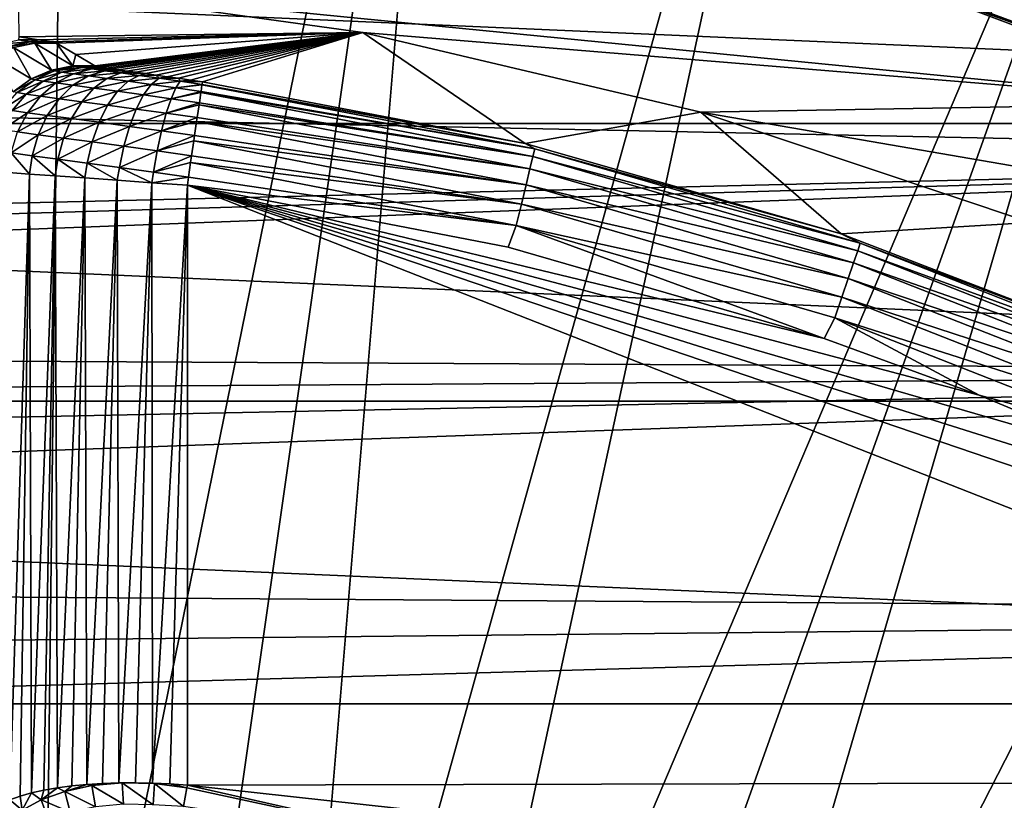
# Model space of a CAD drawing. Header units: metres. Extents: x -22 to 73, y -229 to 22.
# Tile 226 of 256: x 1.66 to 6.37, y 14 to 17.73. Entities that reach past the tile are written whole.
import ezdxf

# ---------------------------------------------------------------- set-up
doc = ezdxf.new("R2010")
doc.units = ezdxf.units.M
doc.layers.add('solid_509500_SW0001', color=7, linetype='CONTINUOUS')

msp = doc.modelspace()

# ---------------------------------------------------------------- linework, layer by layer
at = {"layer": 'solid_509500_SW0001'}
for points in [[(0.592593, 11.684937, 120.188515), (1.892496, 21.631334, 120.013718), (0, 21.713963, 120.013718)], [(0.592593, 11.684937, 120.188515), (1.183665, 11.639926, 120.188515), (1.892496, 21.631334, 120.013718)], [(1.183665, 11.639926, 120.188515), (1.771698, 11.565034, 120.188515), (1.892496, 21.631334, 120.013718)], [(1.771698, 11.565034, 120.188515), (3.77059, 21.384079, 120.013718), (1.892496, 21.631334, 120.013718)], [(1.771698, 11.565034, 120.188515), (2.355184, 11.460456, 120.188515), (3.77059, 21.384079, 120.013718)], [(2.355184, 11.460456, 120.188515), (2.932623, 11.326458, 120.188515), (3.77059, 21.384079, 120.013718)], [(2.932623, 11.326458, 120.188515), (5.619987, 20.974077, 120.013718), (3.77059, 21.384079, 120.013718)], [(2.932623, 11.326458, 120.188515), (3.502535, 11.163385, 120.188515), (5.619987, 20.974077, 120.013718)], [(3.502535, 11.163385, 120.188515), (7.426612, 20.404449, 120.013718), (5.619987, 20.974077, 120.013718)], [(3.502535, 11.163385, 120.188515), (4.063456, 10.971657, 120.188515), (7.426612, 20.404449, 120.013718)], [(4.063456, 10.971657, 120.188515), (4.613945, 10.751764, 120.188515), (7.426612, 20.404449, 120.013718)], [(4.613945, 10.751764, 120.188515), (9.176717, 19.679533, 120.013718), (7.426612, 20.404449, 120.013718)], [(4.613945, 10.751764, 120.188515), (5.152592, 10.504272, 120.188515), (9.176717, 19.679533, 120.013718)], [(5.152592, 10.504272, 120.188515), (5.678011, 10.229815, 120.188515), (9.176717, 19.679533, 120.013718)], [(5.678011, 10.229815, 120.188515), (10.856981, 18.804842, 120.013718), (9.176717, 19.679533, 120.013718)], [(5.678011, 10.229815, 120.188515), (6.188855, 9.929099, 120.188515), (10.856981, 18.804842, 120.013718)], [(6.188855, 9.929099, 120.188515), (6.683812, 9.602895, 120.188515), (10.856981, 18.804842, 120.013718)], [(-14.462714, 17.236006), (-12.905463, 18.430925), (14.462714, 17.236006)], [(-12.905463, 18.430925), (12.905463, 18.430925), (14.462714, 17.236006)], [(-9.981713, 17.503939, 0.034086), (9.12266, 17.966623, 0.034086), (-8.37128, 18.328779, 0.034086)], [(-9.981713, 17.503939, 0.034086), (10.697577, 17.07584, 0.034086), (9.12266, 17.966623, 0.034086)], [(1.658791, 17.901228, 90), (5.824942, 17.927425, 90), (7.408488, 17.333113, 90)], [(5.824942, 17.927425, 90), (6.146482, 17.819744, 72.970703), (6.851423, 17.560766, 73.819824)], [(7.408488, 17.333113, 90), (5.824942, 17.927425, 90), (6.851423, 17.560766, 73.819824)], [(5.82497, 17.927416, 40.038475), (7.408522, 17.333099, 40.038475), (6.208169, 17.798346, 62.953224)], [(7.636948, 17.868313, 6.7), (7.408522, 17.333099, 40.038475), (5.82497, 17.927416, 40.038475)], [(3.303431, 17.67181, 90), (1.658791, 17.901228, 90), (7.408488, 17.333113, 90)], [(1.66226, 17.650095, 104.306587), (1.658791, 17.901228, 90), (3.303431, 17.67181, 90)], [(6.851423, 17.560766, 73.819824), (6.146482, 17.819744, 72.970703), (21.5, 17.793766, 73.062798)], [(6.208169, 17.798346, 62.953224), (6.906928, 17.539009, 62.114941), (21.5, 17.793766, 62.937202)], [(7.408522, 17.333099, 40.038475), (6.906928, 17.539009, 62.114941), (6.208169, 17.798346, 62.953224)], [(1.661196, 17.637203, 104.535072), (1.66226, 17.650095, 104.306587), (1.756272, 17.637308, 104.516296)], [(1.756272, 17.637308, 104.516296), (1.66226, 17.650095, 104.306587), (3.303431, 17.67181, 90)], [(1.815902, 17.62743, 104.735123), (1.756272, 17.637308, 104.516296), (3.303431, 17.67181, 90)], [(1.840897, 17.620955, 104.956375), (1.815902, 17.62743, 104.735123), (3.303431, 17.67181, 90)], [(1.932446, 17.566481, 107.500099), (1.840897, 17.620955, 104.956375), (3.303431, 17.67181, 90)], [(2.023374, 17.511854, 110.026176), (1.932446, 17.566481, 107.500099), (3.303431, 17.67181, 90)], [(2.028233, 17.510357, 110.079414), (2.023374, 17.511854, 110.026176), (3.303431, 17.67181, 90)], [(2.038989, 17.508181, 110.132141), (2.028233, 17.510357, 110.079414), (3.303431, 17.67181, 90)], [(2.055567, 17.505339, 110.183594), (2.038989, 17.508181, 110.132141), (3.303431, 17.67181, 90)], [(2.077832, 17.501837, 110.23317), (2.055567, 17.505339, 110.183594), (3.303431, 17.67181, 90)], [(2.105597, 17.49769, 110.280296), (2.077832, 17.501837, 110.23317), (3.303431, 17.67181, 90)], [(2.138607, 17.49291, 110.324402), (2.105597, 17.49769, 110.280296), (3.303431, 17.67181, 90)], [(2.176546, 17.487518, 110.364922), (2.138607, 17.49291, 110.324402), (3.303431, 17.67181, 90)], [(2.219027, 17.481539, 110.401329), (2.176546, 17.487518, 110.364922), (3.303431, 17.67181, 90)], [(2.265586, 17.475006, 110.433113), (2.219027, 17.481539, 110.401329), (3.303431, 17.67181, 90)], [(2.315675, 17.467968, 110.459801), (2.265586, 17.475006, 110.433113), (3.303431, 17.67181, 90)], [(2.3687, 17.460484, 110.480995), (2.315675, 17.467968, 110.459801), (3.303431, 17.67181, 90)], [(2.423954, 17.452629, 110.496361), (2.3687, 17.460484, 110.480995), (3.303431, 17.67181, 90)], [(2.480592, 17.444506, 110.50563), (2.423954, 17.452629, 110.496361), (3.303431, 17.67181, 90)], [(2.53769, 17.436235, 110.508728), (2.480592, 17.444506, 110.50563), (3.303431, 17.67181, 90)], [(4.079855, 17.14109, 110.508728), (2.53769, 17.436235, 110.508728), (3.303431, 17.67181, 90)], [(4.919887, 17.291624, 90), (3.303431, 17.67181, 90), (7.408488, 17.333113, 90)], [(4.079855, 17.14109, 110.508728), (3.303431, 17.67181, 90), (4.919887, 17.291624, 90)], [(1.719443, 17.449848, 110.035446), (1.539429, 17.556654, 104.965546), (1.634916, 17.599167, 104.963112)], [(1.661196, 17.637203, 104.535072), (1.715132, 17.627386, 104.745155), (1.564554, 17.615501, 104.568542)], [(1.715132, 17.627386, 104.745155), (1.614547, 17.605671, 104.763634), (1.564554, 17.615501, 104.568542)], [(1.715132, 17.627386, 104.745155), (1.737138, 17.62089, 104.959999), (1.614547, 17.605671, 104.763634)], [(1.737138, 17.62089, 104.959999), (1.634916, 17.599167, 104.963112), (1.614547, 17.605671, 104.763634)], [(1.81587, 17.491911, 110.03299), (1.634916, 17.599167, 104.963112), (1.737138, 17.62089, 104.959999)], [(1.81587, 17.491911, 110.03299), (1.719443, 17.449848, 110.035446), (1.634916, 17.599167, 104.963112)], [(1.661196, 17.637203, 104.535072), (1.756272, 17.637308, 104.516296), (1.715132, 17.627386, 104.745155)], [(1.715132, 17.627386, 104.745155), (1.756272, 17.637308, 104.516296), (1.815902, 17.62743, 104.735123)], [(1.715132, 17.627386, 104.745155), (1.815902, 17.62743, 104.735123), (1.840897, 17.620955, 104.956375)], [(1.715132, 17.627386, 104.745155), (1.840897, 17.620955, 104.956375), (1.737138, 17.62089, 104.959999)], [(1.918946, 17.512861, 110.029846), (1.737138, 17.62089, 104.959999), (1.840897, 17.620955, 104.956375)], [(1.918946, 17.512861, 110.029846), (1.81587, 17.491911, 110.03299), (1.737138, 17.62089, 104.959999)], [(1.918946, 17.512861, 110.029846), (1.840897, 17.620955, 104.956375), (1.932446, 17.566481, 107.500099)], [(1.719443, 17.449848, 110.035446), (1.633937, 17.388535, 110.037109), (1.539429, 17.556654, 104.965546)], [(1.918946, 17.512861, 110.029846), (1.932446, 17.566481, 107.500099), (2.023374, 17.511854, 110.026176)], [(-9.981713, 17.503939, 0.034086), (-11.511685, 16.537945, 0.034086), (10.697577, 17.07584, 0.034086)], [(1.931708, 17.509642, 110.132599), (1.81587, 17.491911, 110.03299), (1.918946, 17.512861, 110.029846)], [(1.931708, 17.509642, 110.132599), (1.830691, 17.488214, 110.152847), (1.81587, 17.491911, 110.03299)], [(1.931708, 17.509642, 110.132599), (1.962191, 17.504482, 110.231606), (1.830691, 17.488214, 110.152847)], [(1.962191, 17.504482, 110.231606), (1.866087, 17.482332, 110.268311), (1.830691, 17.488214, 110.152847)], [(1.962191, 17.504482, 110.231606), (2.009426, 17.497459, 110.323952), (1.866087, 17.482332, 110.268311)], [(1.918946, 17.512861, 110.029846), (2.023374, 17.511854, 110.026176), (2.028233, 17.510357, 110.079414)], [(1.931708, 17.509642, 110.132599), (1.918946, 17.512861, 110.029846), (2.028233, 17.510357, 110.079414)], [(1.931708, 17.509642, 110.132599), (2.028233, 17.510357, 110.079414), (2.038989, 17.508181, 110.132141)], [(1.931708, 17.509642, 110.132599), (2.038989, 17.508181, 110.132141), (2.055567, 17.505339, 110.183594)], [(1.931708, 17.509642, 110.132599), (2.055567, 17.505339, 110.183594), (1.962191, 17.504482, 110.231606)], [(1.962191, 17.504482, 110.231606), (2.055567, 17.505339, 110.183594), (2.077832, 17.501837, 110.23317)], [(1.962191, 17.504482, 110.231606), (2.077832, 17.501837, 110.23317), (2.009426, 17.497459, 110.323952)], [(1.830691, 17.488214, 110.152847), (1.719443, 17.449848, 110.035446), (1.81587, 17.491911, 110.03299)], [(1.830691, 17.488214, 110.152847), (1.736124, 17.445717, 110.170868), (1.719443, 17.449848, 110.035446)], [(1.830691, 17.488214, 110.152847), (1.866087, 17.482332, 110.268311), (1.736124, 17.445717, 110.170868)], [(1.866087, 17.482332, 110.268311), (1.775955, 17.43918, 110.301285), (1.736124, 17.445717, 110.170868)], [(1.866087, 17.482332, 110.268311), (1.920917, 17.474339, 110.375961), (1.775955, 17.43918, 110.301285)], [(1.920917, 17.474339, 110.375961), (1.837642, 17.430311, 110.422867), (1.775955, 17.43918, 110.301285)], [(1.920917, 17.474339, 110.375961), (1.993454, 17.464319, 110.472672), (1.837642, 17.430311, 110.422867)], [(1.993454, 17.464319, 110.472672), (1.919227, 17.419193, 110.532066), (1.837642, 17.430311, 110.422867)], [(2.009426, 17.497459, 110.323952), (1.920917, 17.474339, 110.375961), (1.866087, 17.482332, 110.268311)], [(1.993454, 17.464319, 110.472672), (2.081464, 17.452387, 110.555687), (1.919227, 17.419193, 110.532066)], [(2.009426, 17.497459, 110.323952), (2.071941, 17.488657, 110.406944), (1.920917, 17.474339, 110.375961)], [(2.071941, 17.488657, 110.406944), (1.993454, 17.464319, 110.472672), (1.920917, 17.474339, 110.375961)], [(2.071941, 17.488657, 110.406944), (2.147828, 17.478193, 110.47821), (1.993454, 17.464319, 110.472672)], [(2.147828, 17.478193, 110.47821), (2.081464, 17.452387, 110.555687), (1.993454, 17.464319, 110.472672)], [(2.009426, 17.497459, 110.323952), (2.077832, 17.501837, 110.23317), (2.105597, 17.49769, 110.280296)], [(2.009426, 17.497459, 110.323952), (2.105597, 17.49769, 110.280296), (2.138607, 17.49291, 110.324402)], [(2.009426, 17.497459, 110.323952), (2.138607, 17.49291, 110.324402), (2.071941, 17.488657, 110.406944)], [(2.071941, 17.488657, 110.406944), (2.138607, 17.49291, 110.324402), (2.176546, 17.487518, 110.364922)], [(2.071941, 17.488657, 110.406944), (2.176546, 17.487518, 110.364922), (2.147828, 17.478193, 110.47821)], [(2.147828, 17.478193, 110.47821), (2.234813, 17.466225, 110.535744), (2.081464, 17.452387, 110.555687)], [(2.234813, 17.466225, 110.535744), (2.182293, 17.438702, 110.622681), (2.081464, 17.452387, 110.555687)], [(2.147828, 17.478193, 110.47821), (2.176546, 17.487518, 110.364922), (2.219027, 17.481539, 110.401329)], [(2.147828, 17.478193, 110.47821), (2.219027, 17.481539, 110.401329), (2.265586, 17.475006, 110.433113)], [(2.147828, 17.478193, 110.47821), (2.265586, 17.475006, 110.433113), (2.234813, 17.466225, 110.535744)], [(2.234813, 17.466225, 110.535744), (2.330331, 17.452953, 110.57798), (2.182293, 17.438702, 110.622681)], [(2.234813, 17.466225, 110.535744), (2.265586, 17.475006, 110.433113), (2.315675, 17.467968, 110.459801)], [(2.234813, 17.466225, 110.535744), (2.315675, 17.467968, 110.459801), (2.330331, 17.452953, 110.57798)], [(2.330331, 17.452953, 110.57798), (2.315675, 17.467968, 110.459801), (2.3687, 17.460484, 110.480995)], [(2.330331, 17.452953, 110.57798), (2.3687, 17.460484, 110.480995), (2.423954, 17.452629, 110.496361)], [(1.736124, 17.445717, 110.170868), (1.633937, 17.388535, 110.037109), (1.719443, 17.449848, 110.035446)], [(1.736124, 17.445717, 110.170868), (1.652195, 17.384033, 110.185852), (1.633937, 17.388535, 110.037109)], [(1.736124, 17.445717, 110.170868), (1.775955, 17.43918, 110.301285), (1.652195, 17.384033, 110.185852)], [(1.775955, 17.43918, 110.301285), (1.695788, 17.376942, 110.329094), (1.652195, 17.384033, 110.185852)], [(1.775955, 17.43918, 110.301285), (1.837642, 17.430311, 110.422867), (1.695788, 17.376942, 110.329094)], [(1.837642, 17.430311, 110.422867), (1.763291, 17.367329, 110.462601), (1.695788, 17.376942, 110.329094)], [(1.837642, 17.430311, 110.422867), (1.919227, 17.419193, 110.532066), (1.763291, 17.367329, 110.462601)], [(1.919227, 17.419193, 110.532066), (1.85255, 17.355278, 110.582489), (1.763291, 17.367329, 110.462601)], [(1.919227, 17.419193, 110.532066), (2.018183, 17.405935, 110.625771), (1.85255, 17.355278, 110.582489)], [(2.081464, 17.452387, 110.555687), (2.018183, 17.405935, 110.625771), (1.919227, 17.419193, 110.532066)], [(2.081464, 17.452387, 110.555687), (2.182293, 17.438702, 110.622681), (2.018183, 17.405935, 110.625771)], [(2.182293, 17.438702, 110.622681), (2.13151, 17.390701, 110.701363), (2.018183, 17.405935, 110.625771)], [(2.182293, 17.438702, 110.622681), (2.292955, 17.423481, 110.671829), (2.13151, 17.390701, 110.701363)], [(2.292955, 17.423481, 110.671829), (2.255844, 17.373718, 110.756798), (2.13151, 17.390701, 110.701363)], [(2.330331, 17.452953, 110.57798), (2.292955, 17.423481, 110.671829), (2.182293, 17.438702, 110.622681)], [(2.292955, 17.423481, 110.671829), (2.410283, 17.407011, 110.701836), (2.255844, 17.373718, 110.756798)], [(2.330331, 17.452953, 110.57798), (2.431649, 17.438646, 110.603767), (2.292955, 17.423481, 110.671829)], [(2.431649, 17.438646, 110.603767), (2.410283, 17.407011, 110.701836), (2.292955, 17.423481, 110.671829)], [(2.330331, 17.452953, 110.57798), (2.423954, 17.452629, 110.496361), (2.431649, 17.438646, 110.603767)], [(2.431649, 17.438646, 110.603767), (2.535856, 17.423637, 110.612442), (2.410283, 17.407011, 110.701836)], [(2.535856, 17.423637, 110.612442), (2.535648, 17.422205, 110.618538), (2.410283, 17.407011, 110.701836)], [(2.535648, 17.422205, 110.618538), (2.530913, 17.389671, 110.711922), (2.410283, 17.407011, 110.701836)], [(2.431649, 17.438646, 110.603767), (2.423954, 17.452629, 110.496361), (2.480592, 17.444506, 110.50563)], [(2.431649, 17.438646, 110.603767), (2.480592, 17.444506, 110.50563), (2.53769, 17.436235, 110.508728)], [(2.431649, 17.438646, 110.603767), (2.53769, 17.436235, 110.508728), (2.535856, 17.423637, 110.612442)], [(4.125805, 17.115503, 110.618538), (2.530913, 17.389671, 110.711922), (2.535648, 17.422205, 110.618538)], [(2.535856, 17.423637, 110.612442), (4.079855, 17.14109, 110.508728), (2.535648, 17.422205, 110.618538)], [(4.125805, 17.115503, 110.618538), (2.535648, 17.422205, 110.618538), (4.079855, 17.14109, 110.508728)], [(2.535856, 17.423637, 110.612442), (2.53769, 17.436235, 110.508728), (4.079855, 17.14109, 110.508728)], [(1.652195, 17.384033, 110.185852), (1.695788, 17.376942, 110.329094), (1.582621, 17.305895, 110.197144)], [(1.695788, 17.376942, 110.329094), (1.629137, 17.29837, 110.350479), (1.582621, 17.305895, 110.197144)], [(1.695788, 17.376942, 110.329094), (1.763291, 17.367329, 110.462601), (1.629137, 17.29837, 110.350479)], [(1.763291, 17.367329, 110.462601), (1.701156, 17.288179, 110.493393), (1.629137, 17.29837, 110.350479)], [(1.763291, 17.367329, 110.462601), (1.85255, 17.355278, 110.582489), (1.701156, 17.288179, 110.493393)], [(2.018183, 17.405935, 110.625771), (1.960788, 17.340897, 110.685341), (1.85255, 17.355278, 110.582489)], [(2.018183, 17.405935, 110.625771), (2.13151, 17.390701, 110.701363), (1.960788, 17.340897, 110.685341)], [(2.13151, 17.390701, 110.701363), (2.084714, 17.324348, 110.768303), (1.960788, 17.340897, 110.685341)], [(2.13151, 17.390701, 110.701363), (2.255844, 17.373718, 110.756798), (2.084714, 17.324348, 110.768303)], [(2.255844, 17.373718, 110.756798), (2.220642, 17.305874, 110.829132), (2.084714, 17.324348, 110.768303)], [(2.255844, 17.373718, 110.756798), (2.387625, 17.355299, 110.790634), (2.220642, 17.305874, 110.829132)], [(2.410283, 17.407011, 110.701836), (2.387625, 17.355299, 110.790634), (2.255844, 17.373718, 110.756798)], [(2.410283, 17.407011, 110.701836), (2.530913, 17.389671, 110.711922), (2.387625, 17.355299, 110.790634)], [(2.530913, 17.389671, 110.711922), (2.530168, 17.384552, 110.722641), (2.387625, 17.355299, 110.790634)], [(2.530168, 17.384552, 110.722641), (2.52308, 17.335855, 110.80201), (2.387625, 17.355299, 110.790634)], [(4.116889, 17.078514, 110.722641), (2.52308, 17.335855, 110.80201), (2.530168, 17.384552, 110.722641)], [(4.125805, 17.115503, 110.618538), (2.530168, 17.384552, 110.722641), (2.530913, 17.389671, 110.711922)], [(4.125805, 17.115503, 110.618538), (4.116889, 17.078514, 110.722641), (2.530168, 17.384552, 110.722641)], [(1.85255, 17.355278, 110.582489), (1.796375, 17.275404, 110.621712), (1.701156, 17.288179, 110.493393)], [(1.85255, 17.355278, 110.582489), (1.960788, 17.340897, 110.685341), (1.796375, 17.275404, 110.621712)], [(1.960788, 17.340897, 110.685341), (1.911821, 17.260151, 110.731773), (1.796375, 17.275404, 110.621712)], [(1.960788, 17.340897, 110.685341), (2.084714, 17.324348, 110.768303), (1.911821, 17.260151, 110.731773)], [(2.084714, 17.324348, 110.768303), (2.043978, 17.242584, 110.820534), (1.911821, 17.260151, 110.731773)], [(2.084714, 17.324348, 110.768303), (2.220642, 17.305874, 110.829132), (2.043978, 17.242584, 110.820534)], [(2.387625, 17.355299, 110.790634), (2.364678, 17.285801, 110.866249), (2.220642, 17.305874, 110.829132)], [(2.387625, 17.355299, 110.790634), (2.52308, 17.335855, 110.80201), (2.364678, 17.285801, 110.866249)], [(2.52308, 17.335855, 110.80201), (2.521519, 17.32513, 110.815804), (2.364678, 17.285801, 110.866249)], [(2.521519, 17.32513, 110.815804), (2.512706, 17.264572, 110.878723), (2.364678, 17.285801, 110.866249)], [(4.102817, 17.020138, 110.815804), (2.512706, 17.264572, 110.878723), (2.521519, 17.32513, 110.815804)], [(4.116889, 17.078514, 110.722641), (2.521519, 17.32513, 110.815804), (2.52308, 17.335855, 110.80201)], [(4.116889, 17.078514, 110.722641), (4.102817, 17.020138, 110.815804), (2.521519, 17.32513, 110.815804)], [(4.919887, 17.291624, 90), (7.408488, 17.333113, 90), (8.932385, 16.599247, 90)], [(1.629137, 17.29837, 110.350479), (1.701156, 17.288179, 110.493393), (1.578953, 17.206947, 110.364517)], [(1.701156, 17.288179, 110.493393), (1.65399, 17.196371, 110.513885), (1.578953, 17.206947, 110.364517)], [(1.701156, 17.288179, 110.493393), (1.796375, 17.275404, 110.621712), (1.65399, 17.196371, 110.513885)], [(1.796375, 17.275404, 110.621712), (1.75319, 17.183111, 110.647987), (1.65399, 17.196371, 110.513885)], [(1.796375, 17.275404, 110.621712), (1.911821, 17.260151, 110.731773), (1.75319, 17.183111, 110.647987)], [(2.220642, 17.305874, 110.829132), (2.188909, 17.222952, 110.885612), (2.043978, 17.242584, 110.820534)], [(2.220642, 17.305874, 110.829132), (2.364678, 17.285801, 110.866249), (2.188909, 17.222952, 110.885612)], [(2.364678, 17.285801, 110.866249), (2.342461, 17.201595, 110.925316), (2.188909, 17.222952, 110.885612)], [(2.364678, 17.285801, 110.866249), (2.512706, 17.264572, 110.878723), (2.342461, 17.201595, 110.925316)], [(5.589622, 16.709827, 110.508728), (4.079855, 17.14109, 110.508728), (4.919887, 17.291624, 90)], [(6.494368, 16.763912, 90), (4.919887, 17.291624, 90), (8.932385, 16.599247, 90)], [(5.589622, 16.709827, 110.508728), (4.919887, 17.291624, 90), (6.494368, 16.763912, 90)], [(-15.909897, 15.909908), (-14.462714, 17.236006), (15.909897, 15.909908)], [(-14.462714, 17.236006), (14.462714, 17.236006), (15.909897, 15.909908)], [(1.911821, 17.260151, 110.731773), (1.873452, 17.167274, 110.763008), (1.75319, 17.183111, 110.647987)], [(1.911821, 17.260151, 110.731773), (2.043978, 17.242584, 110.820534), (1.873452, 17.167274, 110.763008)], [(2.043978, 17.242584, 110.820534), (2.011106, 17.149029, 110.855759), (1.873452, 17.167274, 110.763008)], [(2.043978, 17.242584, 110.820534), (2.188909, 17.222952, 110.885612), (2.011106, 17.149029, 110.855759)], [(2.188909, 17.222952, 110.885612), (2.162049, 17.128624, 110.923744), (2.011106, 17.149029, 110.855759)], [(2.188909, 17.222952, 110.885612), (2.342461, 17.201595, 110.925316), (2.162049, 17.128624, 110.923744)], [(2.512706, 17.264572, 110.878723), (2.510128, 17.246857, 110.89344), (2.342461, 17.201595, 110.925316)], [(2.510128, 17.246857, 110.89344), (2.500249, 17.17898, 110.93866), (2.342461, 17.201595, 110.925316)], [(4.084281, 16.943243, 110.89344), (2.500249, 17.17898, 110.93866), (2.510128, 17.246857, 110.89344)], [(4.102817, 17.020138, 110.815804), (2.510128, 17.246857, 110.89344), (2.512706, 17.264572, 110.878723)], [(4.102817, 17.020138, 110.815804), (4.084281, 16.943243, 110.89344), (2.510128, 17.246857, 110.89344)], [(1.65399, 17.196371, 110.513885), (1.75319, 17.183111, 110.647987), (1.623882, 17.095966, 110.523163)], [(1.75319, 17.183111, 110.647987), (1.724909, 17.082485, 110.660156), (1.623882, 17.095966, 110.523163)], [(1.75319, 17.183111, 110.647987), (1.873452, 17.167274, 110.763008), (1.724909, 17.082485, 110.660156)], [(2.342461, 17.201595, 110.925316), (2.321955, 17.106409, 110.965225), (2.162049, 17.128624, 110.923744)], [(2.342461, 17.201595, 110.925316), (2.500249, 17.17898, 110.93866), (2.321955, 17.106409, 110.965225)], [(2.500249, 17.17898, 110.93866), (2.496552, 17.153582, 110.951752), (2.321955, 17.106409, 110.965225)], [(4.084281, 16.943243, 110.89344), (2.496552, 17.153582, 110.951752), (2.500249, 17.17898, 110.93866)], [(1.873452, 17.167274, 110.763008), (1.847379, 17.066383, 110.777657), (1.724909, 17.082485, 110.660156)], [(1.873452, 17.167274, 110.763008), (2.011106, 17.149029, 110.855759), (1.847379, 17.066383, 110.777657)], [(2.011106, 17.149029, 110.855759), (1.987554, 17.047827, 110.872398), (1.847379, 17.066383, 110.777657)], [(2.011106, 17.149029, 110.855759), (2.162049, 17.128624, 110.923744), (1.987554, 17.047827, 110.872398)], [(2.162049, 17.128624, 110.923744), (2.141253, 17.027067, 110.941841), (1.987554, 17.047827, 110.872398)], [(2.162049, 17.128624, 110.923744), (2.321955, 17.106409, 110.965225), (2.141253, 17.027067, 110.941841)], [(2.496552, 17.153582, 110.951752), (2.486261, 17.08287, 110.979164), (2.321955, 17.106409, 110.965225)], [(4.062192, 16.85161, 110.951752), (2.486261, 17.08287, 110.979164), (2.496552, 17.153582, 110.951752)], [(4.084281, 16.943243, 110.89344), (4.062192, 16.85161, 110.951752), (2.496552, 17.153582, 110.951752)], [(4.125805, 17.115503, 110.618538), (4.079855, 17.14109, 110.508728), (5.589622, 16.709827, 110.508728)], [(1.623882, 17.095966, 110.523163), (1.712127, 16.99511, 110.657379), (1.611418, 17.00243, 110.519829)], [(1.623882, 17.095966, 110.523163), (1.724909, 17.082485, 110.660156), (1.712127, 16.99511, 110.657379)], [(1.724909, 17.082485, 110.660156), (1.834751, 16.986418, 110.775833), (1.712127, 16.99511, 110.657379)], [(1.724909, 17.082485, 110.660156), (1.847379, 17.066383, 110.777657), (1.834751, 16.986418, 110.775833)], [(2.321955, 17.106409, 110.965225), (2.30407, 17.004463, 110.984207), (2.141253, 17.027067, 110.941841)], [(2.321955, 17.106409, 110.965225), (2.486261, 17.08287, 110.979164), (2.30407, 17.004463, 110.984207)], [(2.486261, 17.08287, 110.979164), (2.48146, 17.049887, 110.987862), (2.30407, 17.004463, 110.984207)], [(4.062192, 16.85161, 110.951752), (2.48146, 17.049887, 110.987862), (2.486261, 17.08287, 110.979164)], [(4.125805, 17.115503, 110.618538), (5.681053, 16.663984, 110.618538), (4.116889, 17.078514, 110.722641)], [(4.125805, 17.115503, 110.618538), (5.589622, 16.709827, 110.508728), (5.681053, 16.663984, 110.618538)], [(-12.84304, 16.174217, 0.034086), (12.18627, 16.047346, 0.034086), (10.697577, 17.07584, 0.034086)], [(-12.84304, 16.174217, 0.034086), (10.697577, 17.07584, 0.034086), (-12.187861, 16.394487, 0.034086)], [(-12.187861, 16.394487, 0.034086), (10.697577, 17.07584, 0.034086), (-11.511685, 16.537945, 0.034086)], [(1.847379, 17.066383, 110.777657), (1.975725, 16.976503, 110.871742), (1.834751, 16.986418, 110.775833)], [(1.847379, 17.066383, 110.777657), (1.987554, 17.047827, 110.872398), (1.975725, 16.976503, 110.871742)], [(1.987554, 17.047827, 110.872398), (2.130982, 16.965546, 110.942322), (1.975725, 16.976503, 110.871742)], [(1.987554, 17.047827, 110.872398), (2.141253, 17.027067, 110.941841), (2.130982, 16.965546, 110.942322)], [(2.48146, 17.049887, 110.987862), (2.471361, 16.980501, 110.998444), (2.30407, 17.004463, 110.984207)], [(4.037635, 16.749739, 110.987862), (2.471361, 16.980501, 110.998444), (2.48146, 17.049887, 110.987862)], [(4.062192, 16.85161, 110.951752), (4.037635, 16.749739, 110.987862), (2.48146, 17.049887, 110.987862)], [(4.116889, 17.078514, 110.722641), (5.668776, 16.62797, 110.722641), (4.102817, 17.020138, 110.815804)], [(5.681053, 16.663984, 110.618538), (5.668776, 16.62797, 110.722641), (4.116889, 17.078514, 110.722641)], [(1.618104, 14.005122, 110.530663), (1.611418, 17.00243, 110.519829), (1.712127, 16.99511, 110.657379)], [(1.666834, 14.022224, 110.601524), (1.618104, 14.005122, 110.530663), (1.712127, 16.99511, 110.657379)], [(1.721171, 14.037479, 110.667603), (1.666834, 14.022224, 110.601524), (1.712127, 16.99511, 110.657379)], [(1.721171, 14.037479, 110.667603), (1.712127, 16.99511, 110.657379), (1.834751, 16.986418, 110.775833)], [(1.78063, 14.050791, 110.728485), (1.721171, 14.037479, 110.667603), (1.834751, 16.986418, 110.775833)], [(1.844718, 14.062075, 110.783836), (1.78063, 14.050791, 110.728485), (1.834751, 16.986418, 110.775833)], [(1.844718, 14.062075, 110.783836), (1.834751, 16.986418, 110.775833), (1.975725, 16.976503, 110.871742)], [(2.141253, 17.027067, 110.941841), (2.295918, 16.953794, 110.985481), (2.130982, 16.965546, 110.942322)], [(2.141253, 17.027067, 110.941841), (2.30407, 17.004463, 110.984207), (2.295918, 16.953794, 110.985481)], [(2.30407, 17.004463, 110.984207), (2.471361, 16.980501, 110.998444), (2.295918, 16.953794, 110.985481)], [(4.102817, 17.020138, 110.815804), (5.649399, 16.571133, 110.815804), (4.084281, 16.943243, 110.89344)], [(5.668776, 16.62797, 110.722641), (5.649399, 16.571133, 110.815804), (4.102817, 17.020138, 110.815804)], [(1.912939, 14.071267, 110.833351), (1.844718, 14.062075, 110.783836), (1.975725, 16.976503, 110.871742)], [(1.984803, 14.078325, 110.876785), (1.912939, 14.071267, 110.833351), (1.975725, 16.976503, 110.871742)], [(1.984803, 14.078325, 110.876785), (1.975725, 16.976503, 110.871742), (2.130982, 16.965546, 110.942322)], [(2.059823, 14.083209, 110.913933), (1.984803, 14.078325, 110.876785), (2.130982, 16.965546, 110.942322)], [(2.137523, 14.085886, 110.944618), (2.059823, 14.083209, 110.913933), (2.130982, 16.965546, 110.942322)], [(2.137523, 14.085886, 110.944618), (2.130982, 16.965546, 110.942322), (2.295918, 16.953794, 110.985481)], [(2.217439, 14.086345, 110.968697), (2.137523, 14.085886, 110.944618), (2.295918, 16.953794, 110.985481)], [(2.299086, 14.084573, 110.986023), (2.217439, 14.086345, 110.968697), (2.295918, 16.953794, 110.985481)], [(2.471361, 16.980501, 110.998444), (2.465689, 16.941525, 111), (2.295918, 16.953794, 110.985481)], [(2.299086, 14.084573, 110.986023), (2.295918, 16.953794, 110.985481), (2.465689, 16.941525, 111)], [(2.381983, 14.080565, 110.99649), (2.299086, 14.084573, 110.986023), (2.465689, 16.941525, 111)], [(2.465689, 14.074325, 111), (2.381983, 14.080565, 110.99649), (2.465689, 16.941525, 111)], [(4.037635, 16.749739, 110.987862), (2.465689, 16.941525, 111), (2.471361, 16.980501, 110.998444)], [(9.72197, 14.091777, 111), (2.465689, 14.074325, 111), (2.465689, 16.941525, 111)], [(5.508638, 16.209558, 111), (2.465689, 16.941525, 111), (3.999403, 16.646309, 111)], [(4.037635, 16.749739, 110.987862), (3.999403, 16.646309, 111), (2.465689, 16.941525, 111)], [(6.248686, 15.938908, 111), (2.465689, 16.941525, 111), (5.508638, 16.209558, 111)], [(6.97619, 15.634182, 111), (2.465689, 16.941525, 111), (6.248686, 15.938908, 111)], [(7.689087, 15.296169, 111), (2.465689, 16.941525, 111), (6.97619, 15.634182, 111)], [(8.385394, 14.925817, 111), (2.465689, 16.941525, 111), (7.689087, 15.296169, 111)], [(9.72197, 14.091777, 111), (2.465689, 16.941525, 111), (8.385394, 14.925817, 111)], [(4.084281, 16.943243, 110.89344), (5.623876, 16.496267, 110.89344), (4.062192, 16.85161, 110.951752)], [(5.649399, 16.571133, 110.815804), (5.623876, 16.496267, 110.89344), (4.084281, 16.943243, 110.89344)], [(4.062192, 16.85161, 110.951752), (5.593461, 16.407051, 110.951752), (4.037635, 16.749739, 110.987862)], [(5.623876, 16.496267, 110.89344), (5.593461, 16.407051, 110.951752), (4.062192, 16.85161, 110.951752)], [(4.037635, 16.749739, 110.987862), (5.508638, 16.209558, 111), (3.999403, 16.646309, 111)], [(4.037635, 16.749739, 110.987862), (5.559647, 16.307869, 110.987862), (5.508638, 16.209558, 111)], [(5.593461, 16.407051, 110.951752), (5.559647, 16.307869, 110.987862), (4.037635, 16.749739, 110.987862)], [(7.055001, 16.14587, 110.508728), (5.589622, 16.709827, 110.508728), (6.494368, 16.763912, 90)], [(5.681053, 16.663984, 110.618538), (5.589622, 16.709827, 110.508728), (7.055001, 16.14587, 110.508728)], [(5.681053, 16.663984, 110.618538), (7.188233, 16.071466, 110.618538), (5.668776, 16.62797, 110.722641)], [(5.681053, 16.663984, 110.618538), (7.055001, 16.14587, 110.508728), (7.188233, 16.071466, 110.618538)], [(5.668776, 16.62797, 110.722641), (7.172698, 16.036734, 110.722641), (5.649399, 16.571133, 110.815804)], [(7.188233, 16.071466, 110.618538), (7.172698, 16.036734, 110.722641), (5.668776, 16.62797, 110.722641)], [(5.649399, 16.571133, 110.815804), (7.14818, 15.981917, 110.815804), (5.623876, 16.496267, 110.89344)], [(7.172698, 16.036734, 110.722641), (7.14818, 15.981917, 110.815804), (5.649399, 16.571133, 110.815804)], [(5.623876, 16.496267, 110.89344), (7.115886, 15.909714, 110.89344), (5.593461, 16.407051, 110.951752)], [(7.14818, 15.981917, 110.815804), (7.115886, 15.909714, 110.89344), (5.623876, 16.496267, 110.89344)], [(5.593461, 16.407051, 110.951752), (7.077402, 15.823669, 110.951752), (5.559647, 16.307869, 110.987862)], [(7.115886, 15.909714, 110.89344), (7.077402, 15.823669, 110.951752), (5.593461, 16.407051, 110.951752)], [(5.559647, 16.307869, 110.987862), (6.248686, 15.938908, 111), (5.508638, 16.209558, 111)], [(5.559647, 16.307869, 110.987862), (7.034617, 15.728013, 110.987862), (6.248686, 15.938908, 111)], [(7.077402, 15.823669, 110.951752), (7.034617, 15.728013, 110.987862), (5.559647, 16.307869, 110.987862)], [(-13.468556, 15.880045, 0.034086), (12.18627, 16.047346, 0.034086), (-12.84304, 16.174217, 0.034086)], [(-14.597819, 15.086576, 0.034086), (13.576676, 14.88947, 0.034086), (12.18627, 16.047346, 0.034086)], [(-14.597819, 15.086576, 0.034086), (12.18627, 16.047346, 0.034086), (-14.056066, 15.515899, 0.034086)], [(-14.056066, 15.515899, 0.034086), (12.18627, 16.047346, 0.034086), (-13.468556, 15.880045, 0.034086)], [(-17.235994, 14.462728), (-15.909897, 15.909908), (17.235994, 14.462728)], [(-15.909897, 15.909908), (15.909897, 15.909908), (17.235994, 14.462728)], [(7.034617, 15.728013, 110.987862), (6.97619, 15.634182, 111), (6.248686, 15.938908, 111)], [(-15.086576, 14.597819, 0.034086), (13.576676, 14.88947, 0.034086), (-14.597819, 15.086576, 0.034086)], [(-15.515899, 14.056066, 0.034086), (14.857604, 13.611543, 0.034086), (13.576676, 14.88947, 0.034086)], [(-15.515899, 14.056066, 0.034086), (13.576676, 14.88947, 0.034086), (-15.086576, 14.597819, 0.034086)], [(-18.430916, 12.905476), (-17.235994, 14.462728), (18.430916, 12.905476)], [(-17.235994, 14.462728), (17.235994, 14.462728), (18.430916, 12.905476)], [(1.879516, 14.044499, 110.80957), (1.844718, 14.062075, 110.783836), (1.912939, 14.071267, 110.833351)], [(1.879516, 14.044499, 110.80957), (1.912939, 14.071267, 110.833351), (1.984803, 14.078325, 110.876785)], [(1.879516, 14.044499, 110.80957), (1.984803, 14.078325, 110.876785), (2.00975, 14.072223, 110.889938)], [(1.879516, 14.044499, 110.80957), (2.00975, 14.072223, 110.889938), (2.026511, 13.971559, 110.884987)], [(2.00975, 14.072223, 110.889938), (1.984803, 14.078325, 110.876785), (2.059823, 14.083209, 110.913933)], [(2.00975, 14.072223, 110.889938), (2.059823, 14.083209, 110.913933), (2.137523, 14.085886, 110.944618)], [(2.00975, 14.072223, 110.889938), (2.137523, 14.085886, 110.944618), (2.154648, 14.085135, 110.950394)], [(2.00975, 14.072223, 110.889938), (2.154648, 14.085135, 110.950394), (2.160474, 13.983557, 110.941093)], [(2.00975, 14.072223, 110.889938), (2.160474, 13.983557, 110.941093), (2.026511, 13.971559, 110.884987)], [(2.154648, 14.085135, 110.950394), (2.137523, 14.085886, 110.944618), (2.217439, 14.086345, 110.968697)], [(2.154648, 14.085135, 110.950394), (2.217439, 14.086345, 110.968697), (2.308284, 14.081876, 110.987526)], [(2.154648, 14.085135, 110.950394), (2.302456, 13.980578, 110.975548), (2.160474, 13.983557, 110.941093)], [(2.154648, 14.085135, 110.950394), (2.308284, 14.081876, 110.987526), (2.302456, 13.980578, 110.975548)], [(2.308284, 14.081876, 110.987526), (2.217439, 14.086345, 110.968697), (2.299086, 14.084573, 110.986023)], [(2.308284, 14.081876, 110.987526), (2.299086, 14.084573, 110.986023), (2.381983, 14.080565, 110.99649)], [(2.308284, 14.081876, 110.987526), (2.447737, 13.971931, 110.989075), (2.302456, 13.980578, 110.975548)], [(2.308284, 14.081876, 110.987526), (2.381983, 14.080565, 110.99649), (2.463623, 14.062546, 110.999855)], [(2.308284, 14.081876, 110.987526), (2.463623, 14.062546, 110.999855), (2.447737, 13.971931, 110.989075)], [(2.463623, 14.062546, 110.999855), (2.381983, 14.080565, 110.99649), (2.465689, 14.074325, 111)], [(2.463623, 14.062546, 110.999855), (2.465689, 14.074325, 111), (3.81547, 13.769835, 111)], [(10.975967, 13.138607, 111), (2.465689, 14.074325, 111), (9.72197, 14.091777, 111)], [(3.81547, 13.769835, 111), (2.465689, 14.074325, 111), (10.975967, 13.138607, 111)], [(-15.880045, 13.468556, 0.034086), (14.857604, 13.611543, 0.034086), (-15.515899, 14.056066, 0.034086)], [(1.676546, 13.954316, 110.60675), (1.618104, 14.005122, 110.530663), (1.666834, 14.022224, 110.601524)], [(1.676546, 13.954316, 110.60675), (1.666834, 14.022224, 110.601524), (1.721171, 14.037479, 110.667603)], [(1.676546, 13.954316, 110.60675), (1.721171, 14.037479, 110.667603), (1.767843, 14.00431, 110.713707)], [(1.767843, 14.00431, 110.713707), (1.721171, 14.037479, 110.667603), (1.78063, 14.050791, 110.728485)], [(1.767843, 14.00431, 110.713707), (1.78063, 14.050791, 110.728485), (1.844718, 14.062075, 110.783836)], [(1.767843, 14.00431, 110.713707), (1.844718, 14.062075, 110.783836), (1.879516, 14.044499, 110.80957)], [(1.767843, 14.00431, 110.713707), (1.879516, 14.044499, 110.80957), (1.905926, 13.945805, 110.810287)], [(1.879516, 14.044499, 110.80957), (2.026511, 13.971559, 110.884987), (1.905926, 13.945805, 110.810287)], [(2.447737, 13.971931, 110.989075), (2.463623, 14.062546, 110.999855), (3.81547, 13.769835, 111)], [(1.605896, 13.896997, 110.492493), (1.618104, 14.005122, 110.530663), (1.676546, 13.954316, 110.60675)], [(1.676546, 13.954316, 110.60675), (1.767843, 14.00431, 110.713707), (1.80229, 13.908398, 110.720985)], [(1.767843, 14.00431, 110.713707), (1.905926, 13.945805, 110.810287), (1.80229, 13.908398, 110.720985)]]:
    msp.add_3dface(points, dxfattribs=at)

doc.saveas('drawing.dxf')
